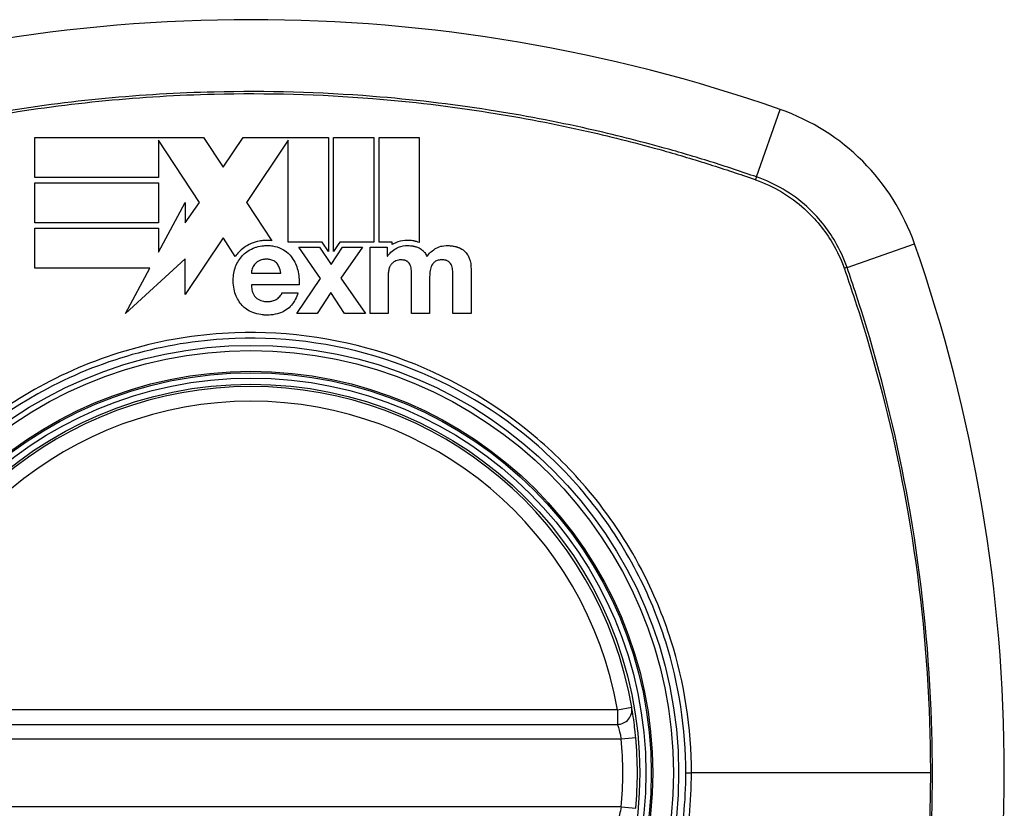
# Model space of a CAD drawing. Header units: inches. Extents: x 59.1 to 143, y 38.3 to 68.2.
# Tile 14 of 36: x 99.34 to 100.138, y 53.262 to 53.901. Entities that reach past the tile are written whole.
import ezdxf

# ---------------------------------------------------------------- set-up
doc = ezdxf.new("R2010")
doc.units = ezdxf.units.IN
doc.header["$MEASUREMENT"] = 0
doc.layers.add('Visible Edges(ANSI)', color=7, linetype='Continuous', lineweight=25)
doc.layers.add('Visible Tangent Edges(ANSI)', color=7, linetype='Continuous', lineweight=25)

msp = doc.modelspace()

# ---------------------------------------------------------------- linework, layer by layer
at = {"layer": 'Visible Edges(ANSI)'}
for p, q in [((99.35221, 53.80548), (99.48896, 53.80548)), ((99.35221, 53.77287), (99.35221, 53.80548)), ((99.45237, 53.80322), (99.45237, 53.80323)), ((99.45237, 53.80323), (99.45237, 53.77287)), ((99.48579, 53.75274), (99.45237, 53.80322)), ((99.48896, 53.80548), (99.50491, 53.78138)), ((99.50491, 53.78138), (99.521, 53.80548)), ((99.521, 53.80548), (99.55758, 53.80548)), ((99.55758, 53.80325), (99.52386, 53.75274)), ((99.55758, 53.80548), (99.55827, 53.80548)), ((99.55758, 53.72068), (99.55758, 53.80325)), ((99.55827, 53.80548), (99.55907, 53.80548)), ((99.55907, 53.80548), (99.59019, 53.80548)), ((99.59019, 53.80548), (99.59019, 53.71298)), ((99.59433, 53.80548), (99.62695, 53.80548)), ((99.59433, 53.71302), (99.59433, 53.80548)), ((99.62695, 53.80548), (99.62695, 53.72054)), ((99.63109, 53.72054), (99.63109, 53.80548)), ((99.63109, 53.80548), (99.6637, 53.80548)), ((99.6637, 53.80548), (99.6637, 53.72032)), ((99.45237, 53.77287), (99.35221, 53.77287)), ((99.35221, 53.73614), (99.35221, 53.76875)), ((99.35221, 53.76875), (99.45237, 53.76875)), ((99.45237, 53.76875), (99.45237, 53.73614)), ((99.45237, 53.71237), (99.47406, 53.75274)), ((99.47406, 53.75274), (99.47406, 53.73614)), ((99.47406, 53.73614), (99.48579, 53.75274)), ((99.52386, 53.75274), (99.52402, 53.7525)), ((99.52402, 53.7525), (99.54436, 53.72177)), ((99.45237, 53.73614), (99.35221, 53.73614)), ((99.35221, 53.69944), (99.35221, 53.73206)), ((99.35221, 53.73206), (99.45237, 53.73206)), ((99.45237, 53.73206), (99.45237, 53.71237)), ((99.50474, 53.72411), (99.47406, 53.67815)), ((99.50498, 53.72375), (99.50474, 53.72411)), ((99.51467, 53.7091), (99.50498, 53.72375)), ((99.58503, 53.72068), (99.55758, 53.72068)), ((99.59019, 53.71298), (99.58503, 53.72068)), ((99.59812, 53.7187), (99.59433, 53.71302)), ((99.59935, 53.72054), (99.59812, 53.7187)), ((99.62695, 53.72054), (99.59935, 53.72054)), ((99.64185, 53.72054), (99.63109, 53.72054)), ((99.64185, 53.71858), (99.64185, 53.72054)), ((99.58365, 53.69103), (99.56604, 53.71641)), ((99.56604, 53.71641), (99.58282, 53.71641)), ((99.58282, 53.71641), (99.59224, 53.70243)), ((99.59224, 53.70243), (99.60156, 53.71641)), ((99.61782, 53.71641), (99.60022, 53.69134)), ((99.60156, 53.71641), (99.61782, 53.71641)), ((99.62384, 53.71641), (99.63771, 53.71641)), ((99.62384, 53.66286), (99.62384, 53.71641)), ((99.63771, 53.71641), (99.63771, 53.70916)), ((99.47407, 53.70709), (99.42578, 53.66286)), ((99.47406, 53.67815), (99.47407, 53.70709)), ((99.63771, 53.70916), (99.63792, 53.70916)), ((99.44543, 53.69944), (99.35221, 53.69944)), ((99.42578, 53.66286), (99.44543, 53.69944)), ((99.52767, 53.69538), (99.5516, 53.69538)), ((99.70565, 53.6987), (99.70565, 53.66286)), ((99.56438, 53.66286), (99.58365, 53.69103)), ((99.60022, 53.69134), (99.62, 53.66286)), ((99.63854, 53.69393), (99.63854, 53.66286)), ((99.65739, 53.66286), (99.65739, 53.6929)), ((99.6721, 53.69269), (99.6721, 53.66286)), ((99.69095, 53.66286), (99.69095, 53.69321)), ((99.5663, 53.68606), (99.52767, 53.68606)), ((99.55242, 53.67943), (99.56537, 53.67943)), ((99.59203, 53.67974), (99.58085, 53.66286)), ((99.60322, 53.66286), (99.59203, 53.67974)), ((99.58085, 53.66286), (99.56438, 53.66286)), ((99.62, 53.66286), (99.60322, 53.66286)), ((99.63854, 53.66286), (99.62384, 53.66286)), ((99.6721, 53.66286), (99.65739, 53.66286)), ((99.70565, 53.66286), (99.69095, 53.66286)), ((99.23057, 53.32996), (99.82417, 53.32996))]:
    msp.add_line(p, q, dxfattribs=at)
for radius in [0.31988, 0.31496]:
    msp.add_circle((99.52737, 53.29059), radius, dxfattribs=at)
for centre, radius, start, end in [((99.52737, 52.60161), 1.29921, 70.73366, 109.26634), ((99.8976, 53.66082), 0.17717, 19.26634, 70.73366), ((98.83839, 53.29059), 1.29921, 340.73366, 19.26634), ((99.52737, 53.29059), 0.31299, 9.78402, 170.21598), ((99.82417, 53.34177), 0.01181, 270, 9.78402), ((99.52737, 53.29059), 0.31299, 354.74991, 5.25009)]:
    msp.add_arc(centre, radius, start, end, dxfattribs=at)
for points, knots in [([(99.52753, 53.71947), (99.52539, 53.71855), (99.52337, 53.71741), (99.52007, 53.71501), (99.51875, 53.71385), (99.51754, 53.71259)], [-0.03170558, -0.03170558, -0.03170558, -0.03170558, -0.01375248, -0.01375248, 0, 0, 0, 0]), ([(99.54436, 53.72177), (99.54378, 53.72184), (99.5432, 53.72189), (99.54228, 53.72195), (99.54193, 53.72196), (99.54123, 53.72199), (99.54087, 53.72199), (99.54029, 53.722), (99.54006, 53.722), (99.53926, 53.72199), (99.53868, 53.72197), (99.53674, 53.72185), (99.53539, 53.72169), (99.53179, 53.72103), (99.52961, 53.72038), (99.52753, 53.71947)], [-0.04388665, -0.04388665, -0.04388665, -0.04388665, -0.03942336, -0.03942336, -0.03676663, -0.03676663, -0.0340067, -0.0340067, -0.03226389, -0.03226389, -0.02788892, -0.02788892, -0.01745906, -0.01745906, 0, 0, 0, 0]), ([(99.6637, 53.72032), (99.663, 53.72059), (99.66228, 53.72082), (99.66128, 53.7211), (99.661, 53.72118), (99.66049, 53.7213), (99.66025, 53.72136), (99.65978, 53.72146), (99.65955, 53.7215), (99.659, 53.7216), (99.65868, 53.72166), (99.65777, 53.72179), (99.65717, 53.72186), (99.6549, 53.72204), (99.65262, 53.72208), (99.64755, 53.72125), (99.64513, 53.72043), (99.6429, 53.71919)], [-0.06770735, -0.06770735, -0.06770735, -0.06770735, -0.05894384, -0.05894384, -0.05564282, -0.05564282, -0.05283582, -0.05283582, -0.05004017, -0.05004017, -0.04636458, -0.04636458, -0.03935127, -0.03935127, -0.01991224, -0.01991224, 0, 0, 0, 0]), ([(99.52053, 53.70973), (99.52158, 53.71082), (99.52272, 53.71182), (99.52558, 53.7139), (99.52732, 53.71488), (99.52917, 53.71568)], [-0.02746533, -0.02746533, -0.02746533, -0.02746533, -0.01554932, -0.01554932, 0, 0, 0, 0]), ([(99.52917, 53.71568), (99.53004, 53.71606), (99.53093, 53.71638), (99.53374, 53.71724), (99.53571, 53.71759), (99.53832, 53.7178), (99.53893, 53.71783), (99.53994, 53.71786), (99.54033, 53.71786), (99.54105, 53.71785), (99.54138, 53.71784), (99.54211, 53.71781), (99.5425, 53.71779), (99.54356, 53.7177), (99.54423, 53.71763), (99.54747, 53.71715), (99.54993, 53.71641), (99.55222, 53.71522)], [-0.0603005, -0.0603005, -0.0603005, -0.0603005, -0.05313811, -0.05313811, -0.03804527, -0.03804527, -0.0334358, -0.0334358, -0.03050969, -0.03050969, -0.02795071, -0.02795071, -0.02497289, -0.02497289, -0.01985571, -0.01985571, 0, 0, 0, 0]), ([(99.55222, 53.71522), (99.5541, 53.71424), (99.55583, 53.71305), (99.55857, 53.71057), (99.55962, 53.70939), (99.56055, 53.70812)], [-0.02881363, -0.02881363, -0.02881363, -0.02881363, -0.0124576, -0.0124576, 0, 0, 0, 0]), ([(99.63792, 53.70916), (99.63876, 53.71035), (99.6397, 53.71147), (99.642, 53.71369), (99.64338, 53.71473), (99.64491, 53.71558)], [-0.02525095, -0.02525095, -0.02525095, -0.02525095, -0.01364462, -0.01364462, 0, 0, 0, 0]), ([(99.64491, 53.71558), (99.64611, 53.71625), (99.64738, 53.71676), (99.65128, 53.71785), (99.65372, 53.71792), (99.65628, 53.71779), (99.65695, 53.71772), (99.6579, 53.71759), (99.6582, 53.71754), (99.6587, 53.71745), (99.65892, 53.71741), (99.65936, 53.71732), (99.65958, 53.71727), (99.66015, 53.71713), (99.66049, 53.71703), (99.66177, 53.71665), (99.66267, 53.7163), (99.66355, 53.71589)], [-0.04289575, -0.04289575, -0.04289575, -0.04289575, -0.0353469, -0.0353469, -0.02092515, -0.02092515, -0.01581335, -0.01581335, -0.01355866, -0.01355866, -0.01188998, -0.01188998, -0.01013094, -0.01013094, -0.00742649, -0.00742649, 0, 0, 0, 0]), ([(99.66355, 53.71589), (99.66466, 53.71537), (99.66565, 53.7147), (99.66711, 53.71335), (99.66762, 53.71277), (99.66883, 53.71116), (99.66943, 53.71007), (99.66992, 53.70895)], [-0.02499103, -0.02499103, -0.02499103, -0.02499103, -0.01566144, -0.01566144, -0.00964664, -0.00964664, 0, 0, 0, 0]), ([(99.6764, 53.71516), (99.67783, 53.71611), (99.67939, 53.71679), (99.68216, 53.71753), (99.68442, 53.71801), (99.68909, 53.71774), (99.69016, 53.71762), (99.69162, 53.71737), (99.69201, 53.71729), (99.69266, 53.71715), (99.69292, 53.71709), (99.69344, 53.71696), (99.6937, 53.71689), (99.69395, 53.71682)], [-0.0850692, -0.0850692, -0.0850692, -0.0850692, -0.04277401, -0.04277401, -0.0153176, -0.0153176, -0.00710592, -0.00710592, -0.00406726, -0.00406726, -0.00200277, -0.00200277, 0, 0, 0, 0]), ([(99.69395, 53.71682), (99.6942, 53.71675), (99.69445, 53.71667), (99.69506, 53.71647), (99.69541, 53.71634), (99.69738, 53.71554), (99.69886, 53.71465), (99.70016, 53.71351)], [-0.01822759, -0.01822759, -0.01822759, -0.01822759, -0.01623281, -0.01623281, -0.01336137, -0.01336137, 0, 0, 0, 0]), ([(99.70016, 53.71351), (99.7012, 53.71259), (99.70207, 53.71154), (99.70335, 53.70948), (99.70382, 53.70853), (99.7042, 53.70755)], [-0.01889621, -0.01889621, -0.01889621, -0.01889621, -0.00826301, -0.00826301, 0, 0, 0, 0]), ([(99.53404, 53.70558), (99.53323, 53.70517), (99.53247, 53.70469), (99.53124, 53.70367), (99.53075, 53.70318), (99.53031, 53.70263)], [-0.01249156, -0.01249156, -0.01249156, -0.01249156, -0.00549062, -0.00549062, 0, 0, 0, 0]), ([(99.54792, 53.70387), (99.54756, 53.70427), (99.54716, 53.70463), (99.54576, 53.70563), (99.54467, 53.70609), (99.54293, 53.70652), (99.54234, 53.70662), (99.5415, 53.70671), (99.54124, 53.70673), (99.54079, 53.70676), (99.5406, 53.70676), (99.54023, 53.70677), (99.54006, 53.70678), (99.53962, 53.70677), (99.53936, 53.70677), (99.53872, 53.70674), (99.53835, 53.70672), (99.53661, 53.70653), (99.53525, 53.7062), (99.53404, 53.70558)], [-0.03851741, -0.03851741, -0.03851741, -0.03851741, -0.03421535, -0.03421535, -0.02483887, -0.02483887, -0.02021805, -0.02021805, -0.01820131, -0.01820131, -0.01671784, -0.01671784, -0.01534867, -0.01534867, -0.01335461, -0.01335461, -0.01050199, -0.01050199, 0, 0, 0, 0]), ([(99.5516, 53.69538), (99.55125, 53.69726), (99.55071, 53.69919), (99.54936, 53.70199), (99.54872, 53.70299), (99.54792, 53.70387)], [-0.02473177, -0.02473177, -0.02473177, -0.02473177, -0.00935617, -0.00935617, 0, 0, 0, 0]), ([(99.64243, 53.70403), (99.64178, 53.70351), (99.64124, 53.70289), (99.64035, 53.70162), (99.63999, 53.70097), (99.63968, 53.7003)], [-0.01235062, -0.01235062, -0.01235062, -0.01235062, -0.00586482, -0.00586482, 0, 0, 0, 0]), ([(99.64574, 53.70579), (99.64505, 53.7056), (99.6444, 53.70532), (99.64331, 53.70469), (99.64285, 53.70438), (99.64243, 53.70403)], [-0.009826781, -0.009826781, -0.009826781, -0.009826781, -0.004330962, -0.004330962, 0, 0, 0, 0]), ([(99.65382, 53.70507), (99.65355, 53.70524), (99.65328, 53.70539), (99.65278, 53.7056), (99.65257, 53.70568), (99.65224, 53.70578), (99.65213, 53.70582), (99.65192, 53.70588), (99.65182, 53.7059), (99.65163, 53.70595), (99.65154, 53.70597), (99.65133, 53.70601), (99.65122, 53.70603), (99.65093, 53.70608), (99.65075, 53.70611), (99.65001, 53.70621), (99.64944, 53.70624), (99.64823, 53.70627), (99.64742, 53.70625), (99.64574, 53.70579)], [-0.0490041, -0.0490041, -0.0490041, -0.0490041, -0.04244866, -0.04244866, -0.03780104, -0.03780104, -0.03527652, -0.03527652, -0.0332684, -0.0332684, -0.03125318, -0.03125318, -0.02891355, -0.02891355, -0.02511286, -0.02511286, -0.01342871, -0.01342871, 0, 0, 0, 0]), ([(99.65641, 53.70191), (99.65616, 53.70253), (99.65583, 53.70311), (99.65496, 53.70419), (99.65442, 53.70467), (99.65382, 53.70507)], [-0.01084171, -0.01084171, -0.01084171, -0.01084171, -0.00558063, -0.00558063, 0, 0, 0, 0]), ([(99.67691, 53.70507), (99.67624, 53.70465), (99.67564, 53.70416), (99.67464, 53.70309), (99.67424, 53.70255), (99.67391, 53.70196)], [-0.01156539, -0.01156539, -0.01156539, -0.01156539, -0.0053887, -0.0053887, 0, 0, 0, 0]), ([(99.68685, 53.70522), (99.68655, 53.70539), (99.68623, 53.70554), (99.6858, 53.7057), (99.6857, 53.70573), (99.68552, 53.70579), (99.68543, 53.70582), (99.68526, 53.70587), (99.68518, 53.70589), (99.685, 53.70594), (99.6849, 53.70596), (99.68463, 53.70602), (99.68447, 53.70605), (99.68378, 53.70616), (99.68324, 53.70622), (99.68197, 53.70627), (99.68085, 53.70628), (99.67871, 53.7059), (99.67775, 53.70559), (99.67691, 53.70507)], [-0.0341891, -0.0341891, -0.0341891, -0.0341891, -0.02994227, -0.02994227, -0.02861788, -0.02861788, -0.02756344, -0.02756344, -0.02649819, -0.02649819, -0.02526241, -0.02526241, -0.02322724, -0.02322724, -0.01674356, -0.01674356, -0.00773446, -0.00773446, 0, 0, 0, 0]), ([(99.6896, 53.70243), (99.68931, 53.70298), (99.68895, 53.70348), (99.68803, 53.70445), (99.68747, 53.70487), (99.68685, 53.70522)], [-0.01028988, -0.01028988, -0.01028988, -0.01028988, -0.00541222, -0.00541222, 0, 0, 0, 0]), ([(99.51488, 53.67819), (99.51418, 53.68009), (99.51369, 53.68204), (99.51302, 53.68634), (99.51295, 53.68841), (99.513, 53.69362), (99.5136, 53.69726), (99.51493, 53.70077)], [-0.05230225, -0.05230225, -0.05230225, -0.05230225, -0.04199451, -0.04199451, -0.03001785, -0.03001785, 0, 0, 0, 0]), ([(99.63968, 53.7003), (99.63922, 53.69932), (99.63894, 53.69825), (99.63861, 53.69612), (99.63854, 53.69501), (99.63854, 53.69393)], [-0.0172898, -0.0172898, -0.0172898, -0.0172898, -0.00865841, -0.00865841, 0, 0, 0, 0]), ([(99.52767, 53.68606), (99.52773, 53.6847), (99.52788, 53.68331), (99.52845, 53.68062), (99.52888, 53.67926), (99.53001, 53.67718), (99.53059, 53.67639), (99.5313, 53.67571)], [-0.02989681, -0.02989681, -0.02989681, -0.02989681, -0.01887838, -0.01887838, -0.00773862, -0.00773862, 0, 0, 0, 0]), ([(99.54849, 53.67472), (99.54954, 53.67545), (99.55055, 53.67631), (99.55181, 53.67796), (99.5522, 53.67866), (99.55242, 53.67943)], [-0.01640944, -0.01640944, -0.01640944, -0.01640944, -0.0064471, -0.0064471, 0, 0, 0, 0]), ([(99.56537, 53.67943), (99.56424, 53.67592), (99.5626, 53.67242), (99.55895, 53.66805), (99.55751, 53.66673), (99.55584, 53.66566)], [-0.04515862, -0.04515862, -0.04515862, -0.04515862, -0.0154111, -0.0154111, 0, 0, 0, 0]), ([(99.5313, 53.67571), (99.53184, 53.67518), (99.53243, 53.67472), (99.53447, 53.6735), (99.53601, 53.673), (99.53806, 53.67267), (99.53851, 53.67261), (99.53921, 53.67255), (99.53947, 53.67253), (99.53995, 53.67251), (99.54018, 53.6725), (99.54063, 53.67249), (99.54088, 53.67249), (99.54146, 53.6725), (99.54179, 53.67252), (99.54305, 53.67262), (99.54397, 53.67277), (99.54618, 53.67339), (99.54739, 53.67396), (99.54849, 53.67472)], [-0.05017395, -0.05017395, -0.05017395, -0.05017395, -0.04363621, -0.04363621, -0.0298359, -0.0298359, -0.02607285, -0.02607285, -0.02387917, -0.02387917, -0.02196308, -0.02196308, -0.02009828, -0.02009828, -0.01758728, -0.01758728, -0.01044021, -0.01044021, 0, 0, 0, 0]), ([(99.52891, 53.66354), (99.52702, 53.66429), (99.52524, 53.66524), (99.52241, 53.66727), (99.52132, 53.66823), (99.52032, 53.66928)], [-0.02710002, -0.02710002, -0.02710002, -0.02710002, -0.01142955, -0.01142955, 0, 0, 0, 0]), ([(99.55584, 53.66566), (99.55421, 53.6646), (99.55245, 53.66376), (99.54825, 53.66231), (99.54582, 53.66184), (99.54258, 53.66158), (99.54183, 53.66154), (99.54062, 53.66152), (99.54015, 53.66151), (99.53935, 53.66153), (99.539, 53.66154), (99.53823, 53.66157), (99.53781, 53.6616), (99.53668, 53.66169), (99.53598, 53.66176), (99.53309, 53.66218), (99.53096, 53.66272), (99.52891, 53.66354)], [-0.07162914, -0.07162914, -0.07162914, -0.07162914, -0.05643592, -0.05643592, -0.0374041, -0.0374041, -0.03163172, -0.03163172, -0.02814281, -0.02814281, -0.02551127, -0.02551127, -0.02225928, -0.02225928, -0.01690864, -0.01690864, 0, 0, 0, 0]), ([(99.83905, 53.31923), (99.8389, 53.32083), (99.83874, 53.32244), (99.8383, 53.32655), (99.83801, 53.32897), (99.83724, 53.3348), (99.83678, 53.33787), (99.83604, 53.34248), (99.83581, 53.34378), (99.83581, 53.34378)], [0, 0, 0, 0, 0.01176793, 0.01176793, 0.03059662, 0.03059662, 0.06072253, 0.06072253, 0.09414345, 0.09414345, 0.09414345, 0.09414345])]:
    msp.add_open_spline(points, degree=3, knots=knots, dxfattribs=at)
for points in [[(99.6429, 53.71919), (99.64254, 53.71899), (99.64219, 53.71878), (99.64185, 53.71858)], [(99.51754, 53.71259), (99.51649, 53.71149), (99.51554, 53.71033), (99.51467, 53.7091)], [(99.66992, 53.70895), (99.67161, 53.71144), (99.67384, 53.71348), (99.6764, 53.71516)], [(99.51493, 53.70077), (99.51619, 53.70409), (99.51802, 53.70711), (99.52053, 53.70973)], [(99.53031, 53.70263), (99.52942, 53.7015), (99.52874, 53.70026), (99.52835, 53.6989)], [(99.56055, 53.70812), (99.56281, 53.70504), (99.56434, 53.70162), (99.56527, 53.69797)], [(99.7042, 53.70755), (99.7053, 53.70477), (99.70565, 53.70165), (99.70565, 53.6987)], [(99.52835, 53.6989), (99.52802, 53.69778), (99.52775, 53.69655), (99.52767, 53.69538)], [(99.56527, 53.69797), (99.56626, 53.69406), (99.56657, 53.69007), (99.5663, 53.68606)], [(99.65729, 53.69761), (99.65722, 53.69908), (99.65695, 53.70052), (99.65641, 53.70191)], [(99.65739, 53.6929), (99.65739, 53.69447), (99.65736, 53.69604), (99.65729, 53.69761)], [(99.67246, 53.69761), (99.67222, 53.69598), (99.6721, 53.69434), (99.6721, 53.69269)], [(99.67391, 53.70196), (99.67314, 53.70061), (99.67269, 53.69914), (99.67246, 53.69761)], [(99.69074, 53.69828), (99.69061, 53.69971), (99.69028, 53.70114), (99.6896, 53.70243)], [(99.69095, 53.69321), (99.69095, 53.69489), (99.69088, 53.6966), (99.69074, 53.69828)], [(99.52032, 53.66928), (99.51786, 53.67188), (99.5161, 53.6749), (99.51488, 53.67819)]]:
    msp.add_open_spline(points, degree=3, dxfattribs=at)
at = {"layer": 'Visible Tangent Edges(ANSI)'}
for p, q in [((99.93695, 53.77341), (99.95606, 53.82806)), ((100.01019, 53.70017), (100.06484, 53.71928)), ((99.82417, 53.34177), (99.83581, 53.34378)), ((99.82417, 53.34177), (99.23057, 53.34177)), ((99.82417, 53.34177), (99.82417, 53.32996)), ((99.22745, 53.31815), (99.82729, 53.31815)), ((99.82729, 53.31815), (99.83905, 53.31923)), ((99.8796, 53.29059), (99.88418, 53.29059)), ((100.07771, 53.29059), (99.88418, 53.29059)), ((99.82729, 53.26303), (99.22745, 53.26303)), ((99.82729, 53.26303), (99.83905, 53.26195))]:
    msp.add_line(p, q, dxfattribs=at)
for radius in [0.34636, 0.34222, 0.32539, 0.3242]:
    msp.add_circle((99.52737, 53.29059), radius, dxfattribs=at)
for start, end in [(9.78402, 170.21598), (354.74991, 5.25009)]:
    msp.add_arc((99.52737, 53.29059), 0.30118, start, end, dxfattribs=at)
for centre, major_axis, start_param, end_param in [((99.93533, 53.76876), (-0.00321, -0.00931), 1.830918, 2.094625), ((100.00554, 53.69855), (-0.00931, -0.00321), 4.18856, 4.452267)]:
    msp.add_ellipse(centre, major_axis=major_axis, ratio=0.002592, start_param=start_param, end_param=end_param, dxfattribs=at)
for points, knots in [([(99.93695, 53.77341), (99.92458, 53.77766), (99.91216, 53.78182), (99.88717, 53.78964), (99.87462, 53.79335), (99.84178, 53.8025), (99.8214, 53.80763), (99.7742, 53.81823), (99.74731, 53.82335), (99.68901, 53.83247), (99.65757, 53.83617), (99.5832, 53.84207), (99.54033, 53.84324), (99.43865, 53.84081), (99.37978, 53.83522), (99.28713, 53.81974), (99.25271, 53.81249), (99.20166, 53.79944), (99.18473, 53.79473), (99.1595, 53.78713), (99.15111, 53.78451), (99.1344, 53.77909), (99.12609, 53.77626), (99.11778, 53.77341)], [0, 0, 0, 0, 0.099284, 0.099284, 0.198296, 0.198296, 0.356933, 0.356933, 0.563161, 0.563161, 0.801732, 0.801732, 1.126637, 1.126637, 1.572986, 1.572986, 1.839557, 1.839557, 1.972882, 1.972882, 2.039554, 2.039554, 2.106203, 2.106203, 2.106203, 2.106203]), ([(99.11903, 53.77131), (99.1273, 53.77421), (99.1353, 53.77692), (99.1518, 53.78233), (99.16016, 53.78497), (99.18533, 53.79262), (99.20222, 53.79737), (99.25315, 53.81052), (99.2875, 53.81785), (99.37998, 53.83348), (99.43877, 53.83915), (99.54031, 53.84161), (99.58313, 53.84042), (99.65739, 53.83445), (99.68878, 53.83071), (99.74698, 53.82149), (99.77382, 53.81632), (99.82091, 53.80562), (99.84125, 53.80045), (99.87401, 53.79123), (99.88653, 53.78749), (99.91129, 53.77966), (99.92331, 53.77566), (99.9357, 53.77131)], [-2.104956, -2.104956, -2.104956, -2.104956, -2.039554, -2.039554, -1.972882, -1.972882, -1.839557, -1.839557, -1.572986, -1.572986, -1.126637, -1.126637, -0.801732, -0.801732, -0.563161, -0.563161, -0.356933, -0.356933, -0.198296, -0.198296, -0.099284, -0.099284, -0.001246, -0.001246, -0.001246, -0.001246]), ([(99.93618, 53.77114), (99.9508, 53.76594), (99.96436, 53.75785), (99.98472, 53.73944), (99.99237, 53.73005), (100.00223, 53.71327), (100.00541, 53.70646), (100.00792, 53.6994)], [-0.261048, -0.261048, -0.261048, -0.261048, -0.1453199, -0.1453199, -0.0558923, -0.0558923, 0, 0, 0, 0]), ([(100.01019, 53.70017), (100.0077, 53.70741), (100.0045, 53.7144), (99.99451, 53.7316), (99.9867, 53.74122), (99.96585, 53.76003), (99.95193, 53.76825), (99.93695, 53.77341)], [0, 0, 0, 0, 0.0558923, 0.0558923, 0.1453199, 0.1453199, 0.261048, 0.261048, 0.261048, 0.261048]), ([(100.00809, 53.69892), (100.01061, 53.69175), (100.01302, 53.68467), (100.01923, 53.66586), (100.02291, 53.65415), (100.04024, 53.59595), (100.05139, 53.54848), (100.06878, 53.4479), (100.07446, 53.39469), (100.07736, 53.32452), (100.07771, 53.30756), (100.07771, 53.29059)], [-2.102416, -2.102416, -2.102416, -2.102416, -2.045062, -2.045062, -1.95181, -1.95181, -1.583317, -1.583317, -1.179786, -1.179786, -1.050919, -1.050919, -1.050919, -1.050919]), ([(100.01019, 52.881), (100.01444, 52.89337), (100.0186, 52.90579), (100.02642, 52.93079), (100.03013, 52.94334), (100.03928, 52.97618), (100.04441, 52.99657), (100.05502, 53.04376), (100.06014, 53.07066), (100.06986, 53.13284), (100.07385, 53.16821), (100.07954, 53.24964), (100.08019, 53.29558), (100.07614, 53.39483), (100.07053, 53.44812), (100.05331, 53.54888), (100.04227, 53.59645), (100.02507, 53.65481), (100.02142, 53.66655), (100.01519, 53.68557), (100.0127, 53.69287), (100.01019, 53.70017)], [0, 0, 0, 0, 0.099284, 0.099284, 0.198297, 0.198297, 0.356934, 0.356934, 0.563163, 0.563163, 0.83126, 0.83126, 1.179786, 1.179786, 1.583317, 1.583317, 1.95181, 1.95181, 2.045062, 2.045062, 2.103661, 2.103661, 2.103661, 2.103661]), ([(99.75624, 53.56405), (99.72353, 53.59149), (99.68574, 53.61309), (99.60317, 53.64206), (99.55875, 53.6488), (99.46049, 53.64517), (99.40753, 53.63086), (99.33814, 53.59394), (99.31749, 53.57999), (99.2985, 53.56405)], [-2.266012, -2.266012, -2.266012, -2.266012, -1.905714, -1.905714, -1.532987, -1.532987, -1.082671, -1.082671, -0.873089, -0.873089, -0.873089, -0.873089]), ([(99.8796, 53.29059), (99.8796, 53.2678), (99.87738, 53.2448), (99.86722, 53.19324), (99.85792, 53.1652), (99.83264, 53.11213), (99.81652, 53.08697), (99.79765, 53.06437), (99.76913, 53.03021), (99.73443, 53.00194), (99.65883, 52.96111), (99.61911, 52.94798), (99.54209, 52.93678), (99.50475, 52.93721), (99.42402, 52.95075), (99.37982, 52.96741), (99.32719, 53.00008), (99.31379, 53.00975), (99.30115, 53.02031), (99.26553, 53.05004), (99.2361, 53.08678), (99.18996, 53.17589), (99.17634, 53.22929), (99.17438, 53.32321), (99.18035, 53.36309), (99.20672, 53.44324), (99.22873, 53.48284), (99.25709, 53.51681), (99.28616, 53.55163), (99.32191, 53.58053), (99.40904, 53.62663), (99.46135, 53.64064), (99.55835, 53.64419), (99.6022, 53.6376), (99.6838, 53.60915), (99.72119, 53.58792), (99.75359, 53.56087), (99.78905, 53.53127), (99.81839, 53.49468), (99.84926, 53.43533), (99.85715, 53.41624), (99.87404, 53.3626), (99.8796, 53.32639), (99.8796, 53.29059)], [-3.141593, -3.141593, -3.141593, -3.141593, -2.946594, -2.946594, -2.696251, -2.696251, -2.445914, -2.445914, -2.445914, -2.067507, -2.067507, -1.716551, -1.716551, -1.405531, -1.405531, -1.016056, -1.016056, -0.875434, -0.875434, -0.875434, -0.479101, -0.479101, -0.021702, -0.021702, 0.31764, 0.31764, 0.695378, 0.695378, 0.695378, 1.082671, 1.082671, 1.532987, 1.532987, 1.905714, 1.905714, 2.266012, 2.266012, 2.266012, 2.660331, 2.660331, 2.835226, 2.835226, 3.141593, 3.141593, 3.141593, 3.141593]), ([(99.88418, 53.29059), (99.88418, 53.32685), (99.8785, 53.36353), (99.86129, 53.41782), (99.85326, 53.43713), (99.83167, 53.4784), (99.81731, 53.49982), (99.80083, 53.51946)], [-3.1415927, -3.1415927, -3.1415927, -3.1415927, -2.8352255, -2.8352255, -2.6603308, -2.6603308, -2.4437372, -2.4437372, -2.4437372, -2.4437372]), ([(99.82417, 53.32996), (99.82417, 53.32996), (99.82439, 53.32933), (99.8251, 53.32711), (99.82555, 53.32564), (99.82628, 53.32283), (99.82657, 53.32167), (99.82699, 53.31969), (99.82715, 53.31892), (99.82729, 53.31815)], [-0.09414345, -0.09414345, -0.09414345, -0.09414345, -0.06072253, -0.06072253, -0.03059662, -0.03059662, -0.01176793, -0.01176793, 0, 0, 0, 0]), ([(99.80083, 53.06171), (99.81997, 53.08453), (99.83636, 53.10996), (99.86207, 53.16362), (99.87155, 53.19201), (99.88191, 53.2442), (99.88418, 53.26751), (99.88418, 53.29059)], [2.4459135, 2.4459135, 2.4459135, 2.4459135, 2.6962509, 2.6962509, 2.9465939, 2.9465939, 3.1415927, 3.1415927, 3.1415927, 3.1415927]), ([(100.07771, 53.29059), (100.07771, 53.26165), (100.07669, 53.2327), (100.07214, 53.16838), (100.06811, 53.13306), (100.05828, 53.07099), (100.05311, 53.04415), (100.0424, 52.99705), (100.03723, 52.97671), (100.02801, 52.94395), (100.02427, 52.93143), (100.01644, 52.90667), (100.01244, 52.89465), (100.00809, 52.88225)], [-1.050919, -1.050919, -1.050919, -1.050919, -0.83126, -0.83126, -0.563163, -0.563163, -0.356934, -0.356934, -0.198297, -0.198297, -0.099284, -0.099284, -0.001246, -0.001246, -0.001246, -0.001246]), ([(99.82729, 53.26303), (99.82688, 53.26084), (99.82638, 53.25867), (99.82543, 53.25512), (99.82499, 53.25371), (99.82448, 53.25213), (99.82433, 53.25169), (99.8242, 53.25129), (99.82417, 53.25122), (99.82417, 53.25122)], [-0.09415008, -0.09415008, -0.09415008, -0.09415008, -0.0607268, -0.0607268, -0.03059878, -0.03059878, -0.01176876, -0.01176876, 0, 0, 0, 0])]:
    msp.add_open_spline(points, degree=3, knots=knots, dxfattribs=at)
for points in [[(99.9357, 53.77131), (99.93586, 53.77126), (99.93602, 53.7712), (99.93618, 53.77114)], [(100.00792, 53.6994), (100.00798, 53.69924), (100.00804, 53.69908), (100.00809, 53.69892)], [(99.80083, 53.51946), (99.78731, 53.53558), (99.77238, 53.55051), (99.75624, 53.56405)]]:
    msp.add_open_spline(points, degree=3, dxfattribs=at)

doc.saveas('drawing.dxf')
